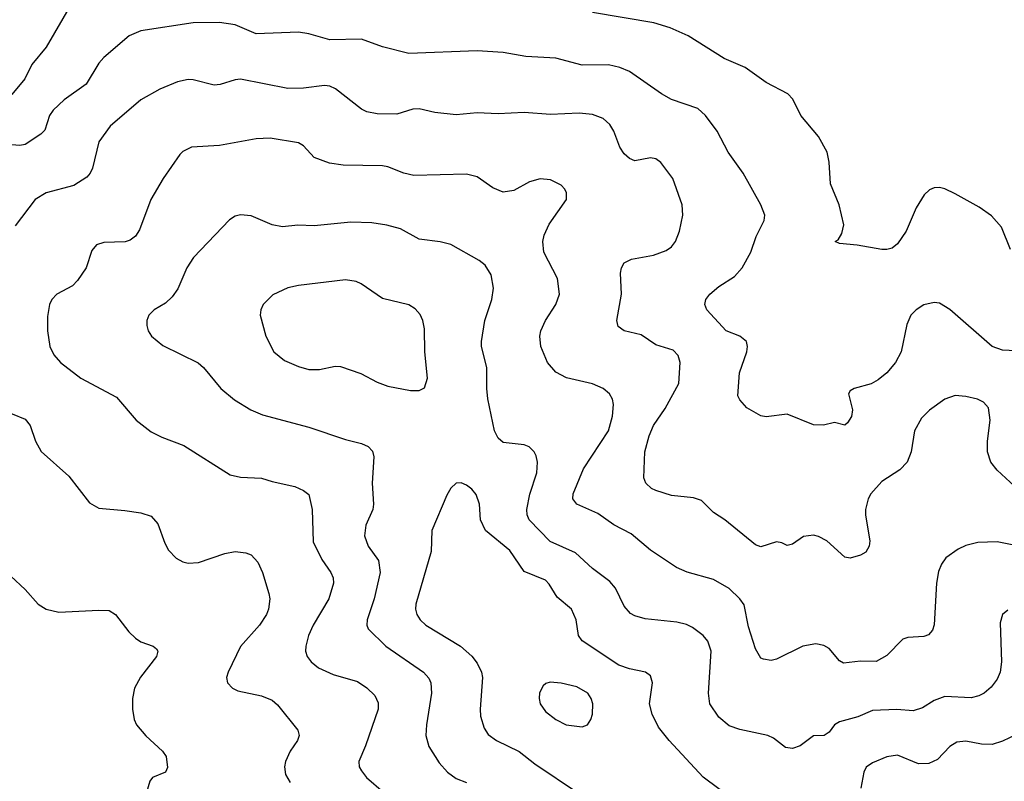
# Model space of a CAD drawing. Header units: inches. Extents: x 990586 to 1117858, y 769490 to 892071.
# Tile 153 of 248: x 1084169 to 1087917, y 836015 to 838915. Entities that reach past the tile are written whole.
import ezdxf

# ---------------------------------------------------------------- set-up
doc = ezdxf.new("R2010")
doc.units = ezdxf.units.IN
doc.header["$MEASUREMENT"] = 0
doc.layers.add('B0883', color=7, linetype='Continuous')

msp = doc.modelspace()

# ---------------------------------------------------------------- linework, layer by layer
at = {"layer": 'B0883', "color": 6}
for points, elevation in [([(1084365.9, 838974.1), (1084270.3, 838809.7), (1084215.5, 838744.5), (1084188.8, 838690), (1084139.7, 838630)], 2900), ([(1087939.7, 838039.7), (1087905.5, 838125.5), (1087867.7, 838167.7), (1087820.8, 838200.8), (1087730, 838251.9), (1087690, 838271.1), (1087670, 838275.8), (1087650, 838274.6), (1087632.6, 838267.4), (1087611.9, 838248.1), (1087581, 838199), (1087543.4, 838110), (1087510, 838062), (1087490, 838045.4), (1087470, 838039.4), (1087450, 838040.4), (1087356.6, 838056.6), (1087290, 838062.5), (1087273.6, 838070), (1087283.8, 838076.2), (1087298.7, 838101.3), (1087305.8, 838134.2), (1087288.2, 838210), (1087255.8, 838290), (1087250, 838372.3), (1087242.9, 838410), (1087210.2, 838470.2), (1087142.6, 838550), (1087111.7, 838611.7), (1087092.6, 838632.6), (1087010, 838675.5), (1086930, 838732.5), (1086850, 838767), (1086713.1, 838853.1), (1086644.5, 838884.5), (1086582.3, 838902.3), (1086350, 838942)], 2900), ([(1088010, 837650.9), (1087910, 837656.6), (1087870.9, 837670), (1087710, 837810.8), (1087670, 837834.9), (1087650, 837838.4), (1087610, 837828.7), (1087581.1, 837810), (1087561.5, 837790), (1087545.4, 837754.6), (1087524.8, 837650), (1087502.6, 837610), (1087470, 837570.2), (1087436.6, 837543.4), (1087410, 837528.6), (1087344.7, 837510), (1087330, 837501.7), (1087324.2, 837490), (1087339.4, 837430), (1087335.7, 837404.3), (1087319.8, 837380.2), (1087310, 837371.3), (1087270, 837380.9), (1087228.7, 837371.3), (1087190, 837372.8), (1087090, 837413.4), (1087010, 837402.9), (1086990, 837406.5), (1086936.9, 837436.9), (1086910, 837467.4), (1086902.6, 837482.6), (1086908.3, 837570), (1086936.5, 837650), (1086939.2, 837670), (1086935.1, 837690), (1086910, 837709.5), (1086858.3, 837730), (1086784.8, 837810), (1086776.5, 837830), (1086781.1, 837850), (1086796.3, 837870), (1086830, 837899.6), (1086890, 837937.2), (1086919.5, 837970), (1086952.1, 838030), (1086972.6, 838090), (1087003.4, 838150), (1087005.9, 838170), (1086990.6, 838210), (1086922.9, 838330), (1086866.1, 838410), (1086824.2, 838490), (1086779.1, 838550), (1086750, 838576.3), (1086650, 838610.8), (1086612.1, 838632.1), (1086490, 838717.5), (1086453, 838733), (1086410, 838743.1), (1086310, 838741.5), (1086210, 838768), (1086095.1, 838775.1), (1086010, 838789.4), (1085910, 838795.7), (1085650, 838785.8), (1085550, 838811.1), (1085470, 838841.2), (1085350, 838837.9), (1085270, 838860.8), (1085230, 838867), (1085070, 838861.4), (1084990, 838894.9), (1084930, 838904.6), (1084830, 838903.1), (1084630, 838872.3), (1084586, 838854), (1084489.4, 838770.6), (1084470, 838749.9), (1084421.9, 838670), (1084338.9, 838610), (1084297, 838570), (1084282.7, 838550), (1084265.5, 838494.5), (1084250, 838479.6), (1084190, 838439.7), (1084170, 838435.8), (1084110, 838440.5)], 3000), ([(1087988.8, 837108.8), (1087890, 837199.7), (1087865.8, 837230), (1087852.5, 837270), (1087852.2, 837310), (1087863.1, 837390), (1087856.4, 837436.4), (1087838, 837458), (1087814.7, 837470), (1087770, 837480.7), (1087730, 837483.9), (1087690, 837470.6), (1087632.5, 837427.5), (1087602, 837398), (1087574.8, 837350), (1087562, 837270), (1087546.6, 837230), (1087519.2, 837200.8), (1087450, 837156.4), (1087408.6, 837110), (1087398.6, 837090), (1087388.7, 837050), (1087388.3, 837028.3), (1087405.5, 836930), (1087402.6, 836910), (1087390, 836887.2), (1087370, 836876), (1087330, 836864.2), (1087310, 836868.1), (1087241.5, 836930), (1087210, 836947.5), (1087190, 836952.7), (1087152.4, 836947.6), (1087110, 836918.3), (1087090, 836912.6), (1087070, 836923.2), (1087050, 836927), (1086990, 836907.2), (1086970, 836915.1), (1086853.6, 837010), (1086810, 837038.5), (1086764, 837084), (1086734, 837094), (1086650, 837102.7), (1086590, 837121.9), (1086574, 837130), (1086553, 837150), (1086545.1, 837170), (1086548.8, 837270), (1086564.7, 837330), (1086581.2, 837370), (1086625.4, 837434.6), (1086678.6, 837530), (1086682.6, 837610), (1086676.1, 837636.1), (1086657, 837657), (1086590, 837677.3), (1086534.7, 837714.7), (1086470, 837730.3), (1086447.3, 837747.3), (1086441.7, 837770), (1086459.4, 837870), (1086455.9, 837950), (1086459.4, 837970), (1086470, 837988.9), (1086497.4, 838002.6), (1086581.4, 838018.6), (1086630, 838036.5), (1086649.6, 838050.4), (1086665.1, 838070), (1086680.9, 838110), (1086693, 838170), (1086690.3, 838210), (1086655.6, 838310), (1086610, 838371.6), (1086590, 838385.6), (1086570, 838388.6), (1086510, 838377.6), (1086490, 838385.8), (1086470, 838404), (1086452.9, 838430), (1086430.9, 838490.9), (1086416, 838516), (1086390, 838538.4), (1086350, 838554.4), (1086298.4, 838558.4), (1086190, 838553.7), (1086090, 838561.5), (1085990, 838556.8), (1085910, 838559.9), (1085830, 838552), (1085750, 838561.2), (1085690, 838575.1), (1085665.9, 838574.1), (1085604.8, 838555.2), (1085530, 838557), (1085490, 838564.4), (1085470, 838574), (1085371.3, 838651.3), (1085350, 838662), (1085330, 838664.4), (1085250, 838654), (1085190, 838652.6), (1085010, 838688.7), (1084990, 838686.5), (1084932.3, 838667.7), (1084910, 838665.8), (1084830, 838685.5), (1084810, 838686.7), (1084770, 838678.7), (1084703.3, 838650), (1084631, 838610), (1084513.7, 838510), (1084470.9, 838450), (1084446.1, 838350), (1084437.2, 838330), (1084424.5, 838315.5), (1084375.9, 838284.1), (1084270, 838255.3), (1084228, 838230), (1084152, 838130)], 3100), ([(1087953.6, 836913.6), (1087890, 836926.4), (1087815.5, 836924.5), (1087770, 836913.3), (1087740.6, 836899.4), (1087694.3, 836865.7), (1087677.9, 836842.1), (1087666.7, 836813.3), (1087658.3, 836770), (1087649.7, 836610.3), (1087643.9, 836590), (1087627.9, 836572.1), (1087610, 836566.1), (1087550, 836563), (1087530, 836555.6), (1087470, 836493.5), (1087428.6, 836471.4), (1087370, 836472.6), (1087304.9, 836464.9), (1087290, 836474.2), (1087250, 836520.1), (1087230, 836532.4), (1087198.9, 836538.9), (1087150, 836529), (1087050, 836480.5), (1087030, 836475.6), (1086999.7, 836479.7), (1086990, 836484.2), (1086970, 836518.9), (1086942.9, 836602.9), (1086926.8, 836686.8), (1086910.4, 836710), (1086870, 836749.2), (1086810, 836783.4), (1086710, 836811.8), (1086669, 836829), (1086570, 836895.4), (1086497.2, 836957.2), (1086430, 836992), (1086370, 837034.8), (1086289.6, 837069.6), (1086275, 837090), (1086275.7, 837110), (1086314.8, 837205.2), (1086410, 837350), (1086425.7, 837405.6), (1086429.2, 837450), (1086426.1, 837470), (1086414.5, 837490), (1086389.9, 837510), (1086350, 837528.6), (1086250, 837551.4), (1086210, 837573.3), (1086178.4, 837610), (1086153.4, 837670), (1086149.6, 837710), (1086152.7, 837730), (1086170.8, 837770), (1086209.6, 837830.4), (1086223.4, 837870), (1086216, 837930), (1086164, 838030), (1086159.9, 838070), (1086165.4, 838094.6), (1086184.1, 838135.9), (1086250.9, 838230), (1086250, 838255.4), (1086244, 838270), (1086230, 838284.9), (1086190, 838305.3), (1086150, 838309.5), (1086110, 838298), (1086050, 838264.7), (1086010, 838258.8), (1085970, 838275.3), (1085910, 838316.5), (1085870, 838326.7), (1085670, 838321.3), (1085631.2, 838330), (1085570, 838354.4), (1085550, 838358), (1085401, 838361), (1085348.1, 838368.1), (1085290.7, 838390.7), (1085250, 838434.3), (1085230, 838446.1), (1085123.3, 838463.3), (1085070, 838461), (1084930, 838436.4), (1084823.5, 838430), (1084790, 838413.1), (1084778.6, 838401.4), (1084715.9, 838310), (1084667.9, 838230), (1084624.8, 838115.2), (1084609.6, 838090.4), (1084590, 838075.4), (1084571.2, 838068.8), (1084490, 838066.9), (1084462.1, 838057.9), (1084444.2, 838035.9), (1084422.4, 837970), (1084390, 837921.8), (1084370, 837901.6), (1084310.2, 837869.8), (1084291.8, 837850), (1084282.7, 837830), (1084275.7, 837784.3), (1084275.7, 837730), (1084283.7, 837670), (1084298.8, 837638.8), (1084325.2, 837610), (1084401.5, 837550), (1084537.4, 837477.4), (1084612.8, 837390), (1084670, 837345.6), (1084710, 837325.3), (1084794.2, 837294.2), (1084970, 837182.2), (1085010, 837172.4), (1085090, 837169.8), (1085130, 837156.2), (1085217, 837137), (1085250, 837122.4), (1085270, 837106.4), (1085282, 837050), (1085286.8, 836926.8), (1085318.9, 836858.9), (1085354, 836810), (1085362.6, 836790), (1085364, 836770), (1085346.3, 836710), (1085285.8, 836610), (1085268.9, 836570), (1085257.8, 836530), (1085257.3, 836510), (1085263.6, 836490), (1085278.1, 836470), (1085307, 836447), (1085362.1, 836422.1), (1085454.8, 836394.8), (1085490, 836370.7), (1085521.1, 836341.1), (1085534.2, 836314.2), (1085533.8, 836290), (1085485.4, 836150), (1085460.1, 836090), (1085461.8, 836070), (1085470, 836054.4), (1085489.9, 836029.9), (1085553.5, 835973.5)], 3200), ([(1087930, 836666.1), (1087910.1, 836649.9), (1087901.1, 836618.9), (1087905.9, 836470), (1087900.8, 836430), (1087890, 836403.5), (1087867, 836373), (1087839.5, 836350), (1087820, 836340), (1087790, 836333.2), (1087690, 836337.4), (1087650, 836322.8), (1087605.8, 836294.2), (1087570, 836283.4), (1087508.2, 836288.2), (1087415.3, 836284.7), (1087359.6, 836260.4), (1087290, 836240.9), (1087270, 836229.9), (1087250, 836201.9), (1087230.9, 836189.1), (1087190, 836188.7), (1087139.6, 836150), (1087110, 836139.7), (1087083.4, 836143.4), (1087038.9, 836178.9), (1087017.3, 836190), (1086910, 836211.8), (1086870, 836226.4), (1086830, 836258.8), (1086796.3, 836310), (1086790.9, 836351), (1086801, 836510), (1086788.3, 836548.3), (1086770, 836570), (1086730, 836600.9), (1086707.6, 836612.4), (1086670, 836620.9), (1086550, 836633.1), (1086510, 836644.6), (1086494, 836654), (1086470, 836681.3), (1086437, 836750), (1086415.4, 836775.4), (1086350, 836825), (1086284.8, 836884.8), (1086188.5, 836928.5), (1086109, 837010), (1086100.8, 837030), (1086099.5, 837050), (1086111.1, 837108.9), (1086137.3, 837190), (1086139.6, 837230), (1086134.7, 837254.7), (1086127.6, 837270), (1086108.9, 837289), (1086090, 837296.1), (1086010, 837305.2), (1085990, 837320.9), (1085976.5, 837350), (1085951.5, 837471.5), (1085947.1, 837510), (1085947.6, 837590), (1085926.9, 837670), (1085926.4, 837690), (1085940, 837770), (1085966.2, 837850), (1085972.4, 837892.4), (1085964, 837944), (1085940.6, 837980.6), (1085918.6, 837998.6), (1085810, 838058.7), (1085770, 838068.8), (1085690, 838078.8), (1085618.2, 838118.2), (1085567.1, 838132.9), (1085510, 838141.9), (1085430, 838143.7), (1085290.2, 838130.2), (1085227.7, 838132.3), (1085170, 838126.8), (1085130, 838133.3), (1085050, 838168.6), (1085010, 838172.1), (1084990, 838167.2), (1084967.4, 838152.6), (1084831, 838010), (1084805.9, 837970), (1084771.2, 837890), (1084750, 837859.3), (1084724.1, 837835.9), (1084681.1, 837810), (1084661.5, 837790), (1084653.2, 837770), (1084652.7, 837750), (1084658.6, 837730), (1084671.2, 837710), (1084714.8, 837674.8), (1084848.3, 837608.3), (1084868.8, 837590), (1084935, 837510), (1084987.5, 837467.5), (1085049.2, 837429.2), (1085093.5, 837410), (1085270, 837363.2), (1085410, 837316.6), (1085470, 837301.1), (1085495.7, 837290), (1085511.6, 837271.6), (1085517.3, 837250), (1085510.7, 837150), (1085516.5, 837070), (1085513.7, 837050), (1085486.4, 836990), (1085482.2, 836950), (1085496.1, 836910), (1085535.1, 836855.1), (1085540.9, 836810), (1085518.4, 836710), (1085491.4, 836630), (1085490.5, 836610), (1085496.1, 836596.1), (1085562.9, 836530), (1085706.7, 836430), (1085727.1, 836407.1), (1085734.1, 836390), (1085736.4, 836350), (1085717.6, 836230), (1085715.5, 836190), (1085727, 836147), (1085765.3, 836085.3), (1085797.3, 836050), (1085830, 836025.6), (1085870, 836010.6)], 3300), ([(1084090, 837434.5), (1084190, 837393.6), (1084209.4, 837369.4), (1084230, 837310), (1084251, 837271), (1084356.5, 837176.5), (1084435, 837075), (1084470, 837054.5), (1084570, 837046.4), (1084630, 837037.1), (1084670, 837024.3), (1084694.8, 836994.8), (1084721.6, 836921.6), (1084735.6, 836895.6), (1084765, 836865), (1084790, 836850.6), (1084810, 836846), (1084850, 836848.1), (1084950, 836882.6), (1084990, 836889.7), (1085030, 836885.5), (1085050, 836877.3), (1085075.2, 836850), (1085093.2, 836810), (1085117.6, 836730), (1085121.6, 836710), (1085116.2, 836670), (1085108.5, 836650), (1085082.4, 836610), (1085010, 836528.8), (1084963.1, 836430), (1084957, 836410), (1084960.8, 836390), (1084979.8, 836370), (1084999.9, 836359.9), (1085090, 836340.3), (1085130, 836323.6), (1085150, 836306.7), (1085227.4, 836210), (1085233.2, 836190), (1085226.5, 836170), (1085199.3, 836130), (1085181.4, 836090), (1085177.7, 836070), (1085181.2, 836041.2), (1085198.2, 836010)], 3100), ([(1086885.4, 835945.4), (1086770.7, 836030.7), (1086640.6, 836170), (1086601, 836221), (1086576.1, 836270), (1086566, 836310), (1086577.8, 836390), (1086570, 836416.2), (1086551.1, 836431), (1086490, 836443.2), (1086450, 836457), (1086309.7, 836549.7), (1086296.7, 836570), (1086287.1, 836630), (1086270, 836670), (1086215.6, 836715.6), (1086185.1, 836765.1), (1086170, 836781.2), (1086090, 836813.8), (1086034.2, 836894.2), (1085942.2, 836970), (1085923.6, 837010), (1085919.8, 837070), (1085906.9, 837106.9), (1085890, 837127.8), (1085870, 837142.4), (1085850, 837151.5), (1085830, 837149.9), (1085810, 837130.7), (1085795.5, 837104.5), (1085738.4, 836970), (1085735.9, 836890), (1085677.1, 836690), (1085675.3, 836670), (1085681.1, 836650), (1085693.9, 836630), (1085715.4, 836610), (1085847, 836530), (1085890, 836491.3), (1085910, 836464.9), (1085927, 836430), (1085931.1, 836410), (1085921.7, 836290), (1085923.3, 836263.3), (1085936.9, 836216.9), (1085952.8, 836192.8), (1085984.2, 836170), (1086070, 836129.1), (1086130, 836082), (1086296.3, 835970)], 3400), ([(1084135.9, 836795.9), (1084190, 836745), (1084239.1, 836690), (1084270.1, 836670.1), (1084319, 836659), (1084470, 836667), (1084510, 836664.8), (1084534.6, 836650), (1084584.2, 836584.2), (1084610, 836559.5), (1084630, 836546.6), (1084676.9, 836530), (1084690, 836519.7), (1084695.3, 836510), (1084690.5, 836490), (1084628.9, 836411.1), (1084605.9, 836370), (1084598.8, 836330), (1084599.3, 836290), (1084605.5, 836250), (1084614.3, 836230), (1084650, 836188.6), (1084713.4, 836130), (1084726.3, 836110), (1084732.5, 836067.5), (1084724, 836050), (1084674.3, 836030), (1084664.7, 836015.3), (1084627.5, 835890)], 3000), ([(1087990, 836206.1), (1087910, 836168.3), (1087870, 836155.7), (1087830, 836155.8), (1087770, 836167.6), (1087736.3, 836163.7), (1087710, 836148.1), (1087661.9, 836098.1), (1087630, 836082.2), (1087590, 836081.3), (1087510, 836114), (1087470, 836108), (1087415.2, 836084.8), (1087391.6, 836068.4), (1087381.8, 836050), (1087370.6, 835989.4)], 3400)]:
    msp.add_lwpolyline(points, dxfattribs=dict(at, elevation=elevation))
for points, elevation in [([(1085410, 837924), (1085230, 837902.7), (1085190, 837894), (1085132.8, 837867.2), (1085095.7, 837830), (1085086.7, 837810), (1085084.8, 837790), (1085106.6, 837710), (1085137.1, 837650), (1085177.5, 837617.5), (1085230, 837594.4), (1085270, 837582.6), (1085310, 837583.4), (1085370, 837595.9), (1085390, 837593.8), (1085467.6, 837567.6), (1085530, 837534.5), (1085570, 837519), (1085656.7, 837503.3), (1085690, 837503.1), (1085710, 837513.4), (1085721.6, 837550), (1085711.6, 837650), (1085710, 837738.4), (1085703.7, 837770), (1085693, 837793), (1085673.9, 837813.9), (1085650, 837829.2), (1085550, 837853.5), (1085469.3, 837909.3), (1085450, 837918.3)], 3400), ([(1086188, 836392), (1086172.1, 836387.9), (1086161.2, 836378.8), (1086147.8, 836352.2), (1086146.6, 836330), (1086150.7, 836310), (1086170, 836280.8), (1086210, 836249.8), (1086249.4, 836230), (1086310, 836222.3), (1086330, 836230.1), (1086343.4, 836250), (1086349.4, 836270.6), (1086350.9, 836310), (1086345, 836330), (1086331.6, 836350), (1086290, 836374.7), (1086230, 836388.2)], 3500)]:
    msp.add_lwpolyline(points, close=True, dxfattribs=dict(at, elevation=elevation))

doc.saveas('drawing.dxf')
